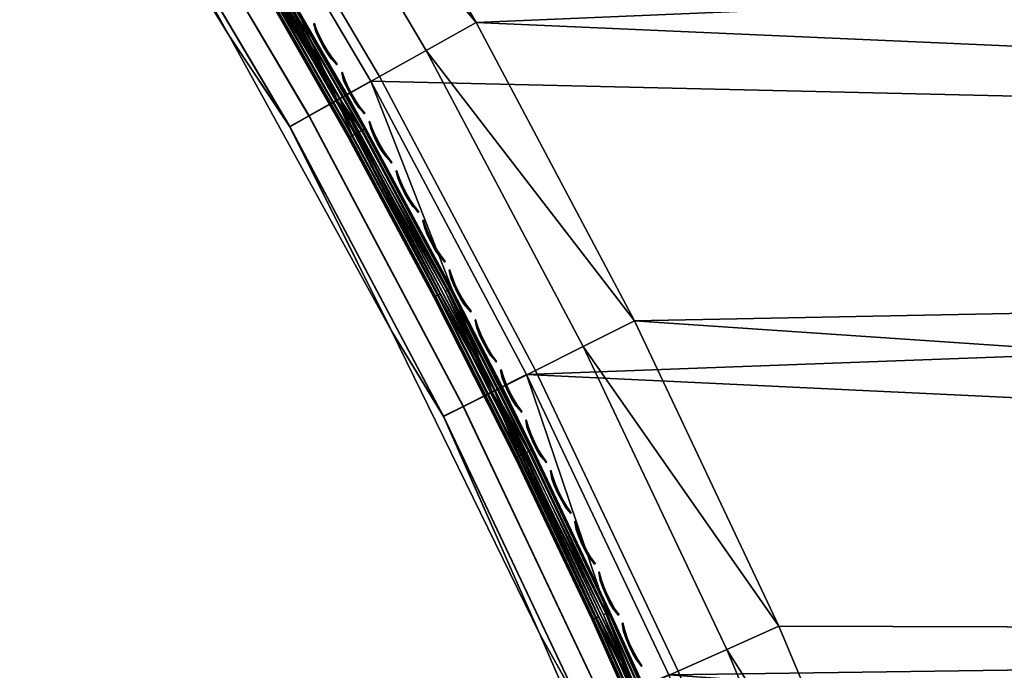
# Model space of a CAD drawing. Header units: inches. Extents: x 0 to 63.6, y -63.6 to 0.
# Tile 152 of 256: x 29.8 to 34.7, y -48.9 to -45.7. Entities that reach past the tile are written whole.
import ezdxf

# ---------------------------------------------------------------- set-up
doc = ezdxf.new("R2010")
doc.units = ezdxf.units.IN
doc.header["$LTSCALE"] = 0.03937
doc.header["$MEASUREMENT"] = 0
for name, color, linetype in [('A-FURN-3-ST', 151, 'Continuous'), ('A-FURN-3-ST-SEAM', 250, 'Continuous'), ('A-FURN-3-STITCH', 15, 'Continuous')]:
    doc.layers.add(name, color=color, linetype=linetype)

msp = doc.modelspace()

# ---------------------------------------------------------------- meshes
at = {"layer": 'A-FURN-3-ST'}
mesh = msp.add_polyface(dxfattribs=at)
corners = [(35.7229, -55.0564, 18), (57.8166, -57.0616, 18), (57.5395, -54.9659, 18), (35.2925, -53.4298, 18), (57.1865, -52.8816, 18), (34.788, -51.8247, 18), (56.758, -50.8116, 18), (34.2106, -50.2444, 18), (56.2546, -48.7585, 18), (33.5615, -48.6922, 18), (32.8419, -47.1713, 18), (55.677, -46.725, 18), (32.0535, -45.6849, 18), (55.0259, -44.7138, 18), (31.1979, -44.2362, 18), (57.0358, -50.7492, 17.9625), (56.53, -48.686, 17.9625), (55.9495, -46.6426, 17.9625), (55.2952, -44.6216, 17.9625), (57.2947, -50.6912, 17.8526), (56.7865, -48.6186, 17.8526), (57.2823, -48.4887, 17.1847), (56.7301, -46.4074, 16.9), (56.6942, -46.418, 17.1847), (56.5889, -46.4495, 17.45), (57.176, -48.5164, 17.45), (56.4215, -46.5, 17.6778), (57.0069, -48.5607, 17.6778), (56.2035, -46.5658, 17.8526), (56.0667, -44.3581, 16.9), (56.0312, -44.3699, 17.1847), (55.9272, -44.4053, 17.45), (55.7617, -44.4618, 17.6778), (55.5462, -44.5356, 17.8526), (57.3187, -48.4795, 5.5), (56.7301, -46.4074, 5.5), (56.0667, -44.3581, 5.5), (58.413, -56.9959, 5), (35.1388, -55.1937, 5), (58.1331, -54.8785, 5), (34.7154, -53.594, 5), (57.7765, -52.7726, 5), (34.2191, -52.0154, 5), (57.3437, -50.6811, 5), (33.6511, -50.4611, 5), (33.0126, -48.9345, 5), (56.8351, -48.6067, 5), (32.3048, -47.4387, 5), (56.2515, -46.5521, 5), (31.5293, -45.9769, 5), (30.6877, -44.5521, 5), (55.5937, -44.5201, 5), (29.7818, -43.1673, 5), (57.2818, -48.4891, 5.3087), (56.6937, -46.4183, 5.3087), (56.0307, -44.3703, 5.3087), (55.7747, -44.458, 5.0381), (56.4347, -46.4967, 5.0381), (57.0201, -48.5579, 5.0381), (57.177, -48.5166, 5.1464), (56.5899, -46.4497, 5.1464), (55.9282, -44.4054, 5.1464)]
mesh.append_faces([[corners[k] for k in face] for face in [(0, 1, 2), (0, 2, 3), (3, 2, 4), (3, 4, 5), (5, 4, 6), (5, 6, 7), (7, 6, 8), (7, 8, 9), (9, 8, 10), (10, 8, 11), (10, 11, 12), (12, 11, 13), (12, 13, 14), (6, 15, 16), (6, 16, 8), (8, 16, 17), (8, 17, 11), (11, 17, 18), (11, 18, 13), (19, 20, 16, 15), (21, 22, 23), (21, 23, 24, 25), (25, 24, 26, 27), (27, 26, 28, 20), (20, 28, 17, 16), (22, 29, 23), (23, 29, 30), (23, 30, 31, 24), (24, 31, 32, 26), (26, 32, 33, 28), (28, 33, 18, 17), (22, 34, 35), (22, 35, 29), (29, 35, 36), (37, 38, 39), (39, 38, 40), (39, 40, 41), (41, 40, 42), (41, 42, 43), (43, 42, 44), (43, 44, 45), (43, 45, 46), (46, 45, 47), (46, 47, 48), (48, 47, 49), (48, 49, 50), (48, 50, 51), (51, 50, 52), (35, 53, 54), (35, 54, 36), (36, 54, 55), (51, 56, 48), (48, 56, 57), (48, 57, 46), (46, 57, 58), (59, 58, 57, 60), (60, 57, 56, 61), (53, 59, 60, 54), (54, 60, 61, 55)]])
mesh = msp.add_polyface(dxfattribs=at)
corners = [(33.9455, -50.3482, 17.9625), (34.2106, -50.2444, 18), (33.3014, -48.808, 17.9625), (33.5615, -48.6922, 18), (32.5874, -47.2989, 17.9625), (32.8419, -47.1713, 18), (31.8051, -45.8241, 17.9625), (32.0535, -45.6849, 18), (30.9561, -44.3866, 17.9625), (31.1979, -44.2362, 18), (30.7308, -44.5267, 17.8526), (31.5737, -45.9537, 17.8526), (32.3503, -47.4178, 17.8526), (33.0591, -48.9159, 17.8526), (33.6985, -50.4449, 17.8526), (30.5374, -44.647, 17.6778), (31.3749, -46.065, 17.6778), (32.1466, -47.5199, 17.6778), (32.8509, -49.0086, 17.6778), (33.4864, -50.528, 17.6778), (30.2956, -44.7974, 17.1847), (29.9453, -44.3145, 16.9), (30.8233, -45.7482, 16.9), (31.1265, -46.2042, 17.1847), (31.6328, -47.2217, 16.9), (31.8921, -47.6475, 17.1847), (32.3719, -48.7318, 16.9), (32.5909, -49.1244, 17.1847), (33.0389, -50.2751, 16.9), (33.3236, -50.5917, 17.45), (32.6913, -49.0797, 17.45), (31.9904, -47.5983, 17.45), (31.2224, -46.1505, 17.45), (30.3889, -44.7393, 17.45), (33.0126, -48.9345, 5), (33.473, -50.5309, 5.0381), (32.8378, -49.0124, 5.0381), (32.3048, -47.4387, 5), (32.1338, -47.5245, 5.0381), (31.5293, -45.9769, 5), (31.3624, -46.0704, 5.0381), (30.6877, -44.5521, 5), (30.5253, -44.6531, 5.0381), (29.9453, -44.3145, 5.5), (30.2955, -44.7961, 5.3087), (30.8233, -45.7482, 5.5), (31.1263, -46.2026, 5.3087), (31.6328, -47.2217, 5.5), (31.8919, -47.6458, 5.3087), (32.3719, -48.7318, 5.5), (32.5906, -49.1225, 5.3087), (33.0389, -50.2751, 5.5), (32.6896, -49.0784, 5.1464), (31.9888, -47.5972, 5.1464), (31.2209, -46.1497, 5.1464), (30.3875, -44.7388, 5.1464), (33.3219, -50.5901, 5.1464)]
mesh.append_faces([[corners[k] for k in face] for face in [(0, 1, 2), (2, 1, 3), (2, 3, 4), (4, 3, 5), (4, 5, 6), (6, 5, 7), (6, 7, 8), (8, 7, 9), (8, 10, 11, 6), (6, 11, 12, 4), (4, 12, 13, 2), (2, 13, 14, 0), (10, 15, 16, 11), (11, 16, 17, 12), (12, 17, 18, 13), (13, 18, 19, 14), (20, 21, 22), (20, 22, 23), (23, 22, 24), (23, 24, 25), (25, 24, 26), (25, 26, 27), (27, 26, 28), (29, 19, 18, 30), (30, 18, 17, 31), (31, 17, 16, 32), (32, 16, 15, 33), (27, 30, 31, 25), (25, 31, 32, 23), (23, 32, 33, 20), (34, 35, 36), (34, 36, 37), (37, 36, 38), (37, 38, 39), (39, 38, 40), (39, 40, 41), (41, 40, 42), (43, 44, 45), (45, 44, 46), (45, 46, 47), (47, 46, 48), (47, 48, 49), (49, 48, 50), (49, 50, 51), (52, 50, 48, 53), (53, 48, 46, 54), (54, 46, 44, 55), (35, 56, 52, 36), (36, 52, 53, 38), (38, 53, 54, 40), (40, 54, 55, 42), (51, 28, 49), (49, 28, 26), (49, 26, 47), (47, 26, 24), (47, 24, 45), (45, 24, 22), (45, 22, 43), (43, 22, 21)]])
at = {"layer": 'A-FURN-3-ST-SEAM'}
mesh = msp.add_polyface(dxfattribs=at)
corners = [(30.5102, -44.6919, 17.6473), (30.5227, -44.6843, 17.6344), (30.9916, -45.4613, 17.6344), (30.9789, -45.4686, 17.6473), (31.4392, -46.2472, 17.6344), (31.4264, -46.2542, 17.6473), (30.5244, -44.6522, 17.628), (31.3613, -46.0693, 17.628), (31.4189, -46.2583, 17.6648), (30.9715, -45.4729, 17.6648), (30.5029, -44.6964, 17.6648), (31.4178, -46.2589, 17.6842), (30.9704, -45.4735, 17.6842), (30.5019, -44.6971, 17.6842), (31.4233, -46.2559, 17.7027), (30.9759, -45.4703, 17.7027), (30.5073, -44.6938, 17.7027), (31.4347, -46.2497, 17.7173), (30.9871, -45.4639, 17.7173), (30.5183, -44.687, 17.7173), (31.4501, -46.2414, 17.7259), (31.0022, -45.4551, 17.7259), (30.5332, -44.6779, 17.7259), (31.373, -46.0628, 17.7271), (30.5358, -44.6451, 17.7271), (30.5549, -44.6644, 17.6292), (30.5698, -44.6553, 17.6377), (31.0394, -45.4334, 17.6377), (31.0242, -45.4422, 17.6292), (31.4877, -46.2206, 17.6377), (31.4724, -46.229, 17.6292), (31.0506, -45.427, 17.6522), (30.5722, -44.6226, 17.6706), (31.4104, -46.042, 17.6706), (31.4991, -46.2145, 17.6522), (31.9262, -47.0101, 17.6522), (31.8991, -47.024, 17.6292), (30.5808, -44.6486, 17.6522), (31.0551, -45.4243, 17.6902), (30.5853, -44.6458, 17.6902), (30.578, -44.6502, 17.7078), (31.0477, -45.4286, 17.7078), (30.5655, -44.6579, 17.7208), (31.0351, -45.4359, 17.7208), (31.4834, -46.223, 17.7208), (31.4962, -46.216, 17.7078), (31.5037, -46.2119, 17.6902), (31.9309, -47.0077, 17.6902), (31.9102, -47.0183, 17.7208)]
mesh.append_faces([[corners[k] for k in face] for face in [(0, 1, 2, 3), (3, 2, 4, 5), (1, 6, 2), (6, 7, 2), (2, 7, 4), (5, 8, 9, 3), (3, 9, 10, 0), (8, 11, 12, 9), (9, 12, 13, 10), (11, 14, 15, 12), (12, 15, 16, 13), (14, 17, 18, 15), (15, 18, 19, 16), (17, 20, 21, 18), (18, 21, 22, 19), (20, 23, 21), (23, 24, 21), (25, 26, 27, 28), (28, 27, 29, 30), (31, 32, 33), (31, 33, 34), (34, 33, 35), (36, 7, 30), (30, 7, 28), (28, 7, 6), (26, 37, 31, 27), (27, 31, 34, 29), (38, 39, 40, 41), (41, 40, 42, 43), (24, 23, 43), (43, 23, 44), (43, 44, 45, 41), (41, 45, 46, 38), (38, 46, 33), (33, 46, 47), (23, 48, 44), (33, 32, 38)]])
mesh = msp.add_polyface(dxfattribs=at)
corners = [(31.4264, -46.2542, 17.6473), (31.4392, -46.2472, 17.6344), (31.8655, -47.0414, 17.6344), (31.8525, -47.0481, 17.6473), (32.2702, -47.8429, 17.6344), (32.257, -47.8492, 17.6473), (31.3613, -46.0693, 17.628), (32.1325, -47.5233, 17.628), (32.2493, -47.8529, 17.6648), (31.8449, -47.052, 17.6648), (31.4189, -46.2583, 17.6648), (32.2482, -47.8535, 17.6842), (31.8438, -47.0525, 17.6842), (31.4178, -46.2589, 17.6842), (32.2539, -47.8507, 17.7027), (31.8494, -47.0496, 17.7027), (31.4233, -46.2559, 17.7027), (32.2655, -47.8451, 17.7173), (31.8609, -47.0438, 17.7173), (31.4347, -46.2497, 17.7173), (32.2813, -47.8375, 17.7259), (31.8765, -47.0358, 17.7259), (31.4501, -46.2414, 17.7259), (32.1444, -47.5173, 17.7271), (31.373, -46.0628, 17.7271), (31.4724, -46.229, 17.6292), (31.4877, -46.2206, 17.6377), (31.9147, -47.016, 17.6377), (31.8991, -47.024, 17.6292), (32.32, -47.8188, 17.6377), (32.3042, -47.8263, 17.6292), (31.4991, -46.2145, 17.6522), (31.9262, -47.0101, 17.6522), (31.4104, -46.042, 17.6706), (32.1828, -47.4982, 17.6706), (32.3316, -47.8132, 17.6522), (32.7153, -48.6227, 17.6522), (32.6876, -48.6352, 17.6292), (31.9309, -47.0077, 17.6902), (32.3364, -47.8109, 17.6902), (32.7202, -48.6205, 17.6902), (32.699, -48.63, 17.7208), (32.3155, -47.8209, 17.7208), (31.9102, -47.0183, 17.7208), (31.4962, -46.216, 17.7078), (31.4834, -46.223, 17.7208), (31.9233, -47.0116, 17.7078), (32.3287, -47.8146, 17.7078), (31.5037, -46.2119, 17.6902)]
mesh.append_faces([[corners[k] for k in face] for face in [(0, 1, 2, 3), (3, 2, 4, 5), (1, 6, 2), (2, 6, 7), (2, 7, 4), (5, 8, 9, 3), (3, 9, 10, 0), (8, 11, 12, 9), (9, 12, 13, 10), (11, 14, 15, 12), (12, 15, 16, 13), (14, 17, 18, 15), (15, 18, 19, 16), (17, 20, 21, 18), (18, 21, 22, 19), (20, 23, 21), (21, 23, 24), (21, 24, 22), (25, 26, 27, 28), (28, 27, 29, 30), (31, 32, 27, 26), (33, 34, 32), (32, 34, 35), (32, 35, 29, 27), (35, 34, 36), (37, 7, 30), (30, 7, 28), (7, 6, 28), (33, 38, 34), (34, 38, 39), (34, 39, 40), (41, 42, 23), (23, 42, 43), (23, 43, 24), (44, 45, 43, 46), (46, 43, 42, 47), (48, 44, 46, 38), (38, 46, 47, 39)]])
mesh = msp.add_polyface(dxfattribs=at)
corners = [(32.257, -47.8492, 17.6473), (32.2702, -47.8429, 17.6344), (32.6532, -48.6508, 17.6344), (32.6399, -48.6569, 17.6473), (33.0144, -49.4644, 17.6344), (33.0009, -49.4701, 17.6473), (32.1325, -47.5233, 17.628), (32.8363, -49.011, 17.628), (32.993, -49.4734, 17.6648), (32.632, -48.6604, 17.6648), (32.2493, -47.8529, 17.6648), (32.9919, -49.4739, 17.6842), (32.6309, -48.6609, 17.6842), (32.2482, -47.8535, 17.6842), (32.9977, -49.4715, 17.7027), (32.6367, -48.6583, 17.7027), (32.2539, -47.8507, 17.7027), (33.0096, -49.4665, 17.7173), (32.6485, -48.653, 17.7173), (32.2655, -47.8451, 17.7173), (33.0257, -49.4597, 17.7259), (32.6644, -48.6458, 17.7259), (32.2813, -47.8375, 17.7259), (32.8485, -49.0056, 17.7271), (32.1444, -47.5173, 17.7271), (32.3042, -47.8263, 17.6292), (32.32, -47.8188, 17.6377), (32.7036, -48.628, 17.6377), (32.6876, -48.6352, 17.6292), (33.0653, -49.4428, 17.6377), (33.0492, -49.4496, 17.6292), (32.7153, -48.6227, 17.6522), (32.1828, -47.4982, 17.6706), (32.8877, -48.9883, 17.6706), (33.0772, -49.4378, 17.6522), (33.5236, -50.5091, 17.6706), (32.3316, -47.8132, 17.6522), (32.7202, -48.6205, 17.6902), (32.3364, -47.8109, 17.6902), (32.3287, -47.8146, 17.7078), (32.7124, -48.624, 17.7078), (32.3155, -47.8209, 17.7208), (32.699, -48.63, 17.7208), (33.0607, -49.4448, 17.7208), (33.0742, -49.4391, 17.7078), (33.0821, -49.4358, 17.6902), (33.4837, -50.5246, 17.7271)]
mesh.append_faces([[corners[k] for k in face] for face in [(0, 1, 2, 3), (3, 2, 4, 5), (1, 6, 2), (6, 7, 2), (2, 7, 4), (5, 8, 9, 3), (3, 9, 10, 0), (8, 11, 12, 9), (9, 12, 13, 10), (11, 14, 15, 12), (12, 15, 16, 13), (14, 17, 18, 15), (15, 18, 19, 16), (17, 20, 21, 18), (18, 21, 22, 19), (20, 23, 21), (23, 24, 21), (21, 24, 22), (25, 26, 27, 28), (28, 27, 29, 30), (31, 32, 33), (31, 33, 34), (34, 33, 35), (30, 7, 28), (28, 7, 6), (26, 36, 31, 27), (27, 31, 34, 29), (37, 38, 39, 40), (40, 39, 41, 42), (24, 23, 42), (42, 23, 43), (42, 43, 44, 40), (40, 44, 45, 37), (37, 45, 33), (33, 45, 35), (46, 43, 23), (33, 32, 37)]])
at = {"layer": 'A-FURN-3-STITCH'}
mesh = msp.add_polymesh((7, 4), dxfattribs=at)
for k, corner in enumerate([(31.25, -45.6896, 17.7447), (31.2487, -45.6903, 17.7425), (31.2462, -45.6918, 17.7382), (31.2449, -45.6925, 17.736), (31.2634, -45.7261, 17.749), (31.2588, -45.7287, 17.7493), (31.2563, -45.7301, 17.745), (31.2583, -45.729, 17.7404), (31.2792, -45.7618, 17.7516), (31.2747, -45.7643, 17.752), (31.2721, -45.7658, 17.7477), (31.2741, -45.7647, 17.743), (31.2973, -45.7964, 17.7525), (31.2928, -45.799, 17.7529), (31.2902, -45.8004, 17.7486), (31.2922, -45.7993, 17.7439), (31.3177, -45.8298, 17.7517), (31.3131, -45.8323, 17.7521), (31.3106, -45.8338, 17.7477), (31.3126, -45.8327, 17.7431), (31.3401, -45.8617, 17.7492), (31.3356, -45.8643, 17.7495), (31.333, -45.8657, 17.7452), (31.335, -45.8646, 17.7405), (31.3645, -45.892, 17.7449), (31.3632, -45.8927, 17.7428), (31.3606, -45.8942, 17.7385), (31.3594, -45.8949, 17.7363)]):
    mesh.set_mesh_vertex(divmod(k, 4), corner)
mesh = msp.add_polymesh((7, 4), dxfattribs=at)
for k, corner in enumerate([(31.3885, -45.933, 17.7447), (31.3873, -45.9337, 17.7425), (31.3847, -45.9351, 17.7382), (31.3834, -45.9358, 17.736), (31.4016, -45.9696, 17.749), (31.3971, -45.9721, 17.7493), (31.3945, -45.9735, 17.745), (31.3965, -45.9724, 17.7404), (31.4172, -46.0054, 17.7516), (31.4126, -46.0079, 17.752), (31.4101, -46.0093, 17.7477), (31.4121, -46.0082, 17.743), (31.435, -46.0402, 17.7525), (31.4305, -46.0427, 17.7529), (31.4279, -46.0441, 17.7486), (31.4299, -46.043, 17.7439), (31.4551, -46.0737, 17.7517), (31.4506, -46.0762, 17.7521), (31.448, -46.0776, 17.7477), (31.45, -46.0765, 17.7431), (31.4773, -46.1058, 17.7492), (31.4727, -46.1083, 17.7495), (31.4702, -46.1097, 17.7452), (31.4722, -46.1086, 17.7405), (31.5014, -46.1363, 17.7449), (31.5001, -46.137, 17.7428), (31.4976, -46.1384, 17.7385), (31.4963, -46.1391, 17.7363)]):
    mesh.set_mesh_vertex(divmod(k, 4), corner)
mesh = msp.add_polymesh((7, 4), dxfattribs=at)
for k, corner in enumerate([(31.5252, -46.1775, 17.7447), (31.5239, -46.1781, 17.7425), (31.5214, -46.1795, 17.7382), (31.5201, -46.1803, 17.736), (31.538, -46.2141, 17.749), (31.5334, -46.2166, 17.7493), (31.5309, -46.218, 17.745), (31.5329, -46.2169, 17.7404), (31.5532, -46.2501, 17.7516), (31.5487, -46.2525, 17.752), (31.5461, -46.2539, 17.7477), (31.5481, -46.2529, 17.743), (31.5708, -46.285, 17.7525), (31.5663, -46.2874, 17.7529), (31.5637, -46.2889, 17.7486), (31.5657, -46.2878, 17.7439), (31.5907, -46.3187, 17.7517), (31.5861, -46.3211, 17.7521), (31.5835, -46.3225, 17.7477), (31.5855, -46.3215, 17.7431), (31.6126, -46.3509, 17.7492), (31.608, -46.3534, 17.7495), (31.6055, -46.3548, 17.7452), (31.6075, -46.3537, 17.7405), (31.6365, -46.3816, 17.7449), (31.6352, -46.3823, 17.7428), (31.6326, -46.3837, 17.7385), (31.6314, -46.3844, 17.7363)]):
    mesh.set_mesh_vertex(divmod(k, 4), corner)
mesh = msp.add_polymesh((7, 4), dxfattribs=at)
for k, corner in enumerate([(31.6599, -46.423, 17.7447), (31.6586, -46.4236, 17.7425), (31.6561, -46.425, 17.7382), (31.6548, -46.4257, 17.736), (31.6724, -46.4598, 17.749), (31.6679, -46.4622, 17.7493), (31.6653, -46.4636, 17.745), (31.6673, -46.4625, 17.7404), (31.6874, -46.4958, 17.7516), (31.6828, -46.4982, 17.752), (31.6803, -46.4996, 17.7477), (31.6823, -46.4985, 17.743), (31.7047, -46.5308, 17.7525), (31.7002, -46.5333, 17.7529), (31.6976, -46.5347, 17.7486), (31.6996, -46.5336, 17.7439), (31.7243, -46.5647, 17.7517), (31.7197, -46.5671, 17.7521), (31.7172, -46.5685, 17.7477), (31.7192, -46.5674, 17.7431), (31.746, -46.5971, 17.7492), (31.7414, -46.5996, 17.7495), (31.7388, -46.6009, 17.7452), (31.7408, -46.5999, 17.7405), (31.7697, -46.6279, 17.7449), (31.7683, -46.6286, 17.7428), (31.7658, -46.63, 17.7385), (31.7645, -46.6307, 17.7363)]):
    mesh.set_mesh_vertex(divmod(k, 4), corner)
mesh = msp.add_polymesh((7, 4), dxfattribs=at)
for k, corner in enumerate([(31.7927, -46.6695, 17.7447), (31.7915, -46.6702, 17.7425), (31.7889, -46.6715, 17.7382), (31.7876, -46.6722, 17.736), (31.805, -46.7064, 17.749), (31.8004, -46.7088, 17.7493), (31.7978, -46.7102, 17.745), (31.7998, -46.7091, 17.7404), (31.8197, -46.7425, 17.7516), (31.8151, -46.7449, 17.752), (31.8125, -46.7463, 17.7477), (31.8145, -46.7453, 17.743), (31.8367, -46.7777, 17.7525), (31.8321, -46.7801, 17.7529), (31.8296, -46.7815, 17.7486), (31.8316, -46.7804, 17.7439), (31.856, -46.8117, 17.7517), (31.8514, -46.8141, 17.7521), (31.8489, -46.8155, 17.7477), (31.8509, -46.8144, 17.7431), (31.8775, -46.8443, 17.7492), (31.8729, -46.8467, 17.7495), (31.8703, -46.8481, 17.7452), (31.8723, -46.847, 17.7405), (31.9009, -46.8753, 17.7449), (31.8996, -46.876, 17.7428), (31.897, -46.8774, 17.7385), (31.8957, -46.8781, 17.7363)]):
    mesh.set_mesh_vertex(divmod(k, 4), corner)
mesh = msp.add_polymesh((7, 4), dxfattribs=at)
for k, corner in enumerate([(31.9237, -46.9171, 17.7447), (31.9224, -46.9177, 17.7425), (31.9198, -46.9191, 17.7382), (31.9185, -46.9198, 17.736), (31.9356, -46.9541, 17.749), (31.931, -46.9564, 17.7493), (31.9284, -46.9578, 17.745), (31.9304, -46.9567, 17.7404), (31.95, -46.9903, 17.7516), (31.9454, -46.9927, 17.752), (31.9428, -46.994, 17.7477), (31.9448, -46.993, 17.743), (31.9668, -47.0256, 17.7525), (31.9622, -47.028, 17.7529), (31.9596, -47.0293, 17.7486), (31.9616, -47.0283, 17.7439), (31.9858, -47.0598, 17.7517), (31.9812, -47.0621, 17.7521), (31.9786, -47.0635, 17.7477), (31.9807, -47.0624, 17.7431), (32.007, -47.0925, 17.7492), (32.0024, -47.0949, 17.7495), (31.9998, -47.0963, 17.7452), (32.0018, -47.0952, 17.7405), (32.0302, -47.1237, 17.7449), (32.0289, -47.1244, 17.7428), (32.0263, -47.1258, 17.7385), (32.025, -47.1264, 17.7363)]):
    mesh.set_mesh_vertex(divmod(k, 4), corner)
mesh = msp.add_polymesh((7, 4), dxfattribs=at)
for k, corner in enumerate([(32.0526, -47.1657, 17.7447), (32.0514, -47.1663, 17.7425), (32.0488, -47.1676, 17.7382), (32.0474, -47.1683, 17.736), (32.0643, -47.2027, 17.749), (32.0597, -47.2051, 17.7493), (32.0571, -47.2064, 17.745), (32.0591, -47.2054, 17.7404), (32.0784, -47.2391, 17.7516), (32.0738, -47.2414, 17.752), (32.0712, -47.2428, 17.7477), (32.0732, -47.2417, 17.743), (32.0949, -47.2745, 17.7525), (32.0903, -47.2769, 17.7529), (32.0877, -47.2782, 17.7486), (32.0897, -47.2772, 17.7439), (32.1137, -47.3088, 17.7517), (32.1091, -47.3112, 17.7521), (32.1065, -47.3125, 17.7477), (32.1085, -47.3115, 17.7431), (32.1346, -47.3418, 17.7492), (32.13, -47.3441, 17.7495), (32.1274, -47.3454, 17.7452), (32.1294, -47.3444, 17.7405), (32.1576, -47.3731, 17.7449), (32.1562, -47.3738, 17.7428), (32.1536, -47.3751, 17.7385), (32.1524, -47.3758, 17.7363)]):
    mesh.set_mesh_vertex(divmod(k, 4), corner)
mesh = msp.add_polymesh((7, 4), dxfattribs=at)
for k, corner in enumerate([(32.1797, -47.4152, 17.7447), (32.1784, -47.4159, 17.7425), (32.1758, -47.4172, 17.7382), (32.1745, -47.4178, 17.736), (32.1911, -47.4524, 17.749), (32.1864, -47.4547, 17.7493), (32.1838, -47.456, 17.745), (32.1859, -47.455, 17.7404), (32.2049, -47.4889, 17.7516), (32.2003, -47.4912, 17.752), (32.1977, -47.4925, 17.7477), (32.1997, -47.4915, 17.743), (32.2211, -47.5244, 17.7525), (32.2165, -47.5267, 17.7529), (32.2139, -47.528, 17.7486), (32.2159, -47.527, 17.7439), (32.2396, -47.5589, 17.7517), (32.235, -47.5612, 17.7521), (32.2324, -47.5625, 17.7477), (32.2344, -47.5615, 17.7431), (32.2603, -47.592, 17.7492), (32.2557, -47.5943, 17.7495), (32.2531, -47.5956, 17.7452), (32.2551, -47.5946, 17.7405), (32.283, -47.6235, 17.7449), (32.2817, -47.6242, 17.7428), (32.2791, -47.6255, 17.7385), (32.2778, -47.6261, 17.7363)]):
    mesh.set_mesh_vertex(divmod(k, 4), corner)
mesh = msp.add_polymesh((7, 4), dxfattribs=at)
for k, corner in enumerate([(32.3048, -47.6658, 17.7447), (32.3035, -47.6664, 17.7425), (32.3009, -47.6677, 17.7382), (32.2996, -47.6684, 17.736), (32.3159, -47.703, 17.749), (32.3112, -47.7053, 17.7493), (32.3086, -47.7066, 17.745), (32.3107, -47.7056, 17.7404), (32.3295, -47.7396, 17.7516), (32.3248, -47.7419, 17.752), (32.3222, -47.7432, 17.7477), (32.3242, -47.7422, 17.743), (32.3454, -47.7753, 17.7525), (32.3407, -47.7776, 17.7529), (32.3381, -47.7789, 17.7486), (32.3402, -47.7779, 17.7439), (32.3636, -47.8099, 17.7517), (32.359, -47.8122, 17.7521), (32.3563, -47.8134, 17.7477), (32.3584, -47.8124, 17.7431), (32.384, -47.8431, 17.7492), (32.3794, -47.8454, 17.7495), (32.3768, -47.8467, 17.7452), (32.3788, -47.8457, 17.7405), (32.4065, -47.8749, 17.7449), (32.4052, -47.8755, 17.7428), (32.4025, -47.8768, 17.7385), (32.4013, -47.8774, 17.7363)]):
    mesh.set_mesh_vertex(divmod(k, 4), corner)
mesh = msp.add_polymesh((7, 4), dxfattribs=at)
for k, corner in enumerate([(32.428, -47.9173, 17.7447), (32.4267, -47.9179, 17.7425), (32.424, -47.9192, 17.7382), (32.4227, -47.9198, 17.736), (32.4388, -47.9546, 17.749), (32.4341, -47.9569, 17.7493), (32.4314, -47.9581, 17.745), (32.4335, -47.9572, 17.7404), (32.452, -47.9913, 17.7516), (32.4473, -47.9936, 17.752), (32.4447, -47.9948, 17.7477), (32.4468, -47.9938, 17.743), (32.4677, -48.0271, 17.7525), (32.463, -48.0294, 17.7529), (32.4604, -48.0306, 17.7486), (32.4624, -48.0297, 17.7439), (32.4857, -48.0619, 17.7517), (32.481, -48.0641, 17.7521), (32.4784, -48.0654, 17.7477), (32.4804, -48.0644, 17.7431), (32.5058, -48.0953, 17.7492), (32.5011, -48.0975, 17.7495), (32.4985, -48.0988, 17.7452), (32.5006, -48.0978, 17.7405), (32.528, -48.1272, 17.7449), (32.5267, -48.1278, 17.7428), (32.524, -48.1291, 17.7385), (32.5228, -48.1297, 17.7363)]):
    mesh.set_mesh_vertex(divmod(k, 4), corner)
mesh = msp.add_polymesh((7, 4), dxfattribs=at)
for k, corner in enumerate([(32.5492, -48.1698, 17.7447), (32.5479, -48.1704, 17.7425), (32.5452, -48.1716, 17.7382), (32.5439, -48.1723, 17.736), (32.5597, -48.2072, 17.749), (32.555, -48.2094, 17.7493), (32.5523, -48.2106, 17.745), (32.5544, -48.2097, 17.7404), (32.5727, -48.244, 17.7516), (32.568, -48.2462, 17.752), (32.5653, -48.2474, 17.7477), (32.5674, -48.2465, 17.743), (32.588, -48.2799, 17.7525), (32.5833, -48.2821, 17.7529), (32.5807, -48.2834, 17.7486), (32.5828, -48.2824, 17.7439), (32.6057, -48.3148, 17.7517), (32.601, -48.317, 17.7521), (32.5984, -48.3182, 17.7477), (32.6005, -48.3173, 17.7431), (32.6256, -48.3483, 17.7492), (32.6209, -48.3505, 17.7495), (32.6183, -48.3518, 17.7452), (32.6204, -48.3508, 17.7405), (32.6476, -48.3804, 17.7449), (32.6462, -48.3811, 17.7428), (32.6436, -48.3823, 17.7385), (32.6423, -48.3829, 17.7363)]):
    mesh.set_mesh_vertex(divmod(k, 4), corner)
mesh = msp.add_polymesh((7, 4), dxfattribs=at)
for k, corner in enumerate([(32.6684, -48.4232, 17.7447), (32.6671, -48.4238, 17.7425), (32.6644, -48.425, 17.7382), (32.6631, -48.4256, 17.736), (32.6786, -48.4607, 17.749), (32.6739, -48.4628, 17.7493), (32.6712, -48.4641, 17.745), (32.6733, -48.4631, 17.7404), (32.6913, -48.4976, 17.7516), (32.6866, -48.4997, 17.752), (32.6839, -48.5009, 17.7477), (32.686, -48.5, 17.743), (32.7064, -48.5336, 17.7525), (32.7017, -48.5358, 17.7529), (32.6991, -48.537, 17.7486), (32.7011, -48.5361, 17.7439), (32.7238, -48.5686, 17.7517), (32.7191, -48.5708, 17.7521), (32.7165, -48.572, 17.7477), (32.7185, -48.571, 17.7431), (32.7435, -48.6023, 17.7492), (32.7388, -48.6045, 17.7495), (32.7361, -48.6057, 17.7452), (32.7382, -48.6048, 17.7405), (32.7652, -48.6346, 17.7449), (32.7638, -48.6352, 17.7428), (32.7612, -48.6364, 17.7385), (32.7599, -48.637, 17.7363)]):
    mesh.set_mesh_vertex(divmod(k, 4), corner)
mesh = msp.add_polymesh((7, 4), dxfattribs=at)
for k, corner in enumerate([(32.7856, -48.6775, 17.7447), (32.7843, -48.6781, 17.7425), (32.7817, -48.6793, 17.7382), (32.7803, -48.6799, 17.736), (32.7956, -48.7151, 17.749), (32.7908, -48.7172, 17.7493), (32.7882, -48.7184, 17.745), (32.7903, -48.7175, 17.7404), (32.808, -48.7521, 17.7516), (32.8033, -48.7542, 17.752), (32.8006, -48.7554, 17.7477), (32.8027, -48.7545, 17.743), (32.8228, -48.7882, 17.7525), (32.8181, -48.7904, 17.7529), (32.8154, -48.7916, 17.7486), (32.8175, -48.7906, 17.7439), (32.84, -48.8234, 17.7517), (32.8352, -48.8255, 17.7521), (32.8326, -48.8267, 17.7477), (32.8347, -48.8258, 17.7431), (32.8593, -48.8572, 17.7492), (32.8546, -48.8594, 17.7495), (32.8519, -48.8606, 17.7452), (32.854, -48.8596, 17.7405), (32.8808, -48.8896, 17.7449), (32.8794, -48.8903, 17.7428), (32.8768, -48.8915, 17.7385), (32.8755, -48.892, 17.7363)]):
    mesh.set_mesh_vertex(divmod(k, 4), corner)

doc.saveas('drawing.dxf')
